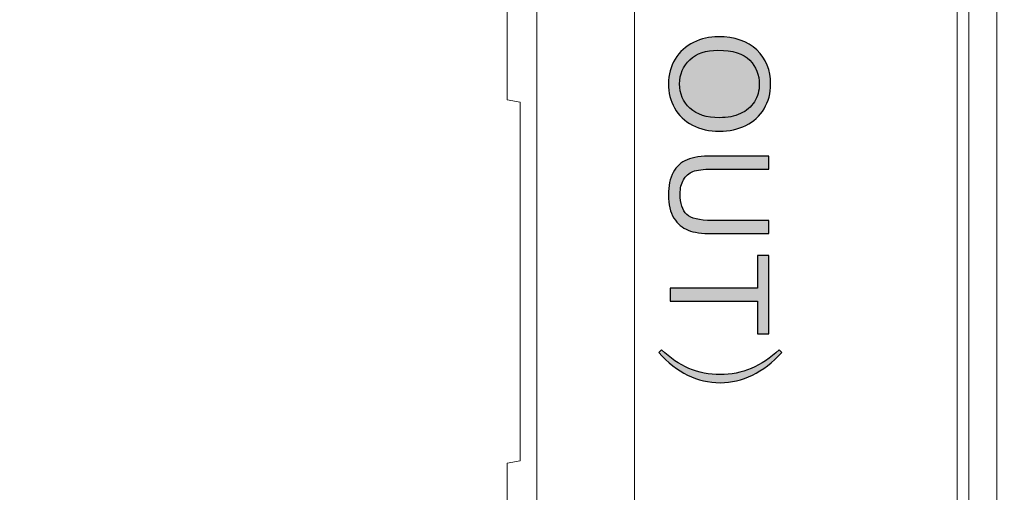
# Model space of a CAD drawing. Header units: millimetres. Extents: x -296 to 295, y -209 to 209.
# Tile 4 of 120: x -246 to -230, y -151 to -144. Entities that reach past the tile are written whole.
import ezdxf

# ---------------------------------------------------------------- set-up
doc = ezdxf.new("R2010")
doc.units = ezdxf.units.MM
doc.header["$MEASUREMENT"] = 0
doc.layers.add('layer 1', color=7, linetype='Continuous')

msp = doc.modelspace()

# ---------------------------------------------------------------- hatches: boundary and pattern name
at = {"layer": 'layer 1'}
h = msp.add_hatch(color=250, dxfattribs=at)
edge = h.paths.add_edge_path()
edge.add_spline(control_points=[(-234.8575, -144.3356), (-234.6063, -144.3356), (-234.4095, -144.4033), (-234.2673, -144.5385), (-234.1252, -144.6736), (-234.0542, -144.8478), (-234.0542, -145.0616), (-234.0542, -145.2017), (-234.0878, -145.3276), (-234.1544, -145.4402), (-234.2211, -145.5524), (-234.3142, -145.6381), (-234.4338, -145.697), (-234.5531, -145.7559), (-234.6885, -145.7855), (-234.8399, -145.7855), (-234.9934, -145.7855), (-235.1309, -145.7545), (-235.2519, -145.6924), (-235.3733, -145.6303), (-235.465, -145.5425), (-235.5271, -145.4289), (-235.5896, -145.3149), (-235.6206, -145.1922), (-235.6206, -145.0606), (-235.6206, -144.9177), (-235.586, -144.7903), (-235.5172, -144.6778), (-235.4484, -144.5656), (-235.3546, -144.4802), (-235.2354, -144.4224), (-235.1165, -144.3645), (-234.9905, -144.3356), (-234.8575, -144.3356)], knot_values=[0, 0, 0, 0, 0.0909091, 0.0909091, 0.0909091, 0.1818182, 0.1818182, 0.1818182, 0.2727273, 0.2727273, 0.2727273, 0.3636364, 0.3636364, 0.3636364, 0.4545455, 0.4545455, 0.4545455, 0.5454545, 0.5454545, 0.5454545, 0.6363636, 0.6363636, 0.6363636, 0.7272727, 0.7272727, 0.7272727, 0.8181818, 0.8181818, 0.8181818, 0.9090909, 0.9090909, 0.9090909, 1, 1, 1, 1], degree=3, periodic=1)
h = msp.add_hatch(color=250, dxfattribs=at)
edge = h.paths.add_edge_path()
edge.add_spline(control_points=[(-234.8611, -144.543), (-235.0434, -144.543), (-235.187, -144.5921), (-235.2918, -144.6901), (-235.3966, -144.7882), (-235.4491, -144.9113), (-235.4491, -145.0595), (-235.4491, -145.2105), (-235.3962, -145.3343), (-235.2904, -145.4321), (-235.1846, -145.5294), (-235.0343, -145.5781), (-234.8395, -145.5781), (-234.7164, -145.5781), (-234.6088, -145.5573), (-234.5171, -145.5157), (-234.4254, -145.474), (-234.3541, -145.413), (-234.3037, -145.3329), (-234.2532, -145.2525), (-234.2278, -145.1625), (-234.2278, -145.0627), (-234.2278, -144.9209), (-234.2765, -144.7988), (-234.3739, -144.6965), (-234.4712, -144.5942), (-234.6335, -144.543), (-234.8611, -144.543)], knot_values=[0, 0, 0, 0, 0.1111111, 0.1111111, 0.1111111, 0.2222222, 0.2222222, 0.2222222, 0.3333333, 0.3333333, 0.3333333, 0.4444444, 0.4444444, 0.4444444, 0.5555556, 0.5555556, 0.5555556, 0.6666667, 0.6666667, 0.6666667, 0.7777778, 0.7777778, 0.7777778, 0.8888889, 0.8888889, 0.8888889, 1, 1, 1, 1], degree=3, periodic=1)
h = msp.add_hatch(color=250, dxfattribs=at)
edge = h.paths.add_edge_path()
edge.add_spline(control_points=[(-234.0796, -147.1537), (-234.0796, -147.1537), (-234.0796, -147.3548), (-234.0796, -147.3548), (-234.0796, -147.3548), (-234.9549, -147.3548), (-234.9549, -147.3548), (-235.1073, -147.3548), (-235.2283, -147.3375), (-235.3179, -147.3033), (-235.4072, -147.2687), (-235.4802, -147.2066), (-235.5363, -147.117), (-235.5924, -147.0271), (-235.6206, -146.9096), (-235.6206, -146.7635), (-235.6206, -146.6221), (-235.5963, -146.506), (-235.5472, -146.416), (-235.4982, -146.3257), (-235.4276, -146.2615), (-235.3348, -146.2231), (-235.2421, -146.1846), (-235.1154, -146.1652), (-234.9549, -146.1652), (-234.9549, -146.1652), (-234.0796, -146.1652), (-234.0796, -146.1652), (-234.0796, -146.1652), (-234.0796, -146.3663), (-234.0796, -146.3663), (-234.0796, -146.3663), (-234.9545, -146.3663), (-234.9545, -146.3663), (-235.0861, -146.3663), (-235.1835, -146.3787), (-235.2456, -146.403), (-235.308, -146.4273), (-235.3564, -146.469), (-235.3899, -146.5286), (-235.4237, -146.5879), (-235.4407, -146.6605), (-235.4407, -146.7463), (-235.4407, -146.893), (-235.4072, -146.9978), (-235.3405, -147.0602), (-235.2735, -147.1227), (-235.145, -147.1537), (-234.9545, -147.1537), (-234.9545, -147.1537), (-234.0796, -147.1537), (-234.0796, -147.1537)], knot_values=[0, 0, 0, 0, 0.0588235, 0.0588235, 0.0588235, 0.1176471, 0.1176471, 0.1176471, 0.1764706, 0.1764706, 0.1764706, 0.2352941, 0.2352941, 0.2352941, 0.2941176, 0.2941176, 0.2941176, 0.3529412, 0.3529412, 0.3529412, 0.4117647, 0.4117647, 0.4117647, 0.4705882, 0.4705882, 0.4705882, 0.5294118, 0.5294118, 0.5294118, 0.5882353, 0.5882353, 0.5882353, 0.6470588, 0.6470588, 0.6470588, 0.7058824, 0.7058824, 0.7058824, 0.7647059, 0.7647059, 0.7647059, 0.8235294, 0.8235294, 0.8235294, 0.8823529, 0.8823529, 0.8823529, 0.9411765, 0.9411765, 0.9411765, 1, 1, 1, 1], degree=3, periodic=1)
h = msp.add_hatch(color=250, dxfattribs=at)
edge = h.paths.add_edge_path()
edge.add_spline(control_points=[(-235.5952, -148.1924), (-235.5952, -148.1924), (-234.2574, -148.1924), (-234.2574, -148.1924), (-234.2574, -148.1924), (-234.2574, -147.6929), (-234.2574, -147.6929), (-234.2574, -147.6929), (-234.0796, -147.6929), (-234.0796, -147.6929), (-234.0796, -147.6929), (-234.0796, -148.8931), (-234.0796, -148.8931), (-234.0796, -148.8931), (-234.2574, -148.8931), (-234.2574, -148.8931), (-234.2574, -148.8931), (-234.2574, -148.3935), (-234.2574, -148.3935), (-234.2574, -148.3935), (-235.5952, -148.3935), (-235.5952, -148.3935), (-235.5952, -148.3935), (-235.5952, -148.1924), (-235.5952, -148.1924)], knot_values=[0, 0, 0, 0, 0.125, 0.125, 0.125, 0.25, 0.25, 0.25, 0.375, 0.375, 0.375, 0.5, 0.5, 0.5, 0.625, 0.625, 0.625, 0.75, 0.75, 0.75, 0.875, 0.875, 0.875, 1, 1, 1, 1], degree=3, periodic=1)
h = msp.add_hatch(color=250, dxfattribs=at)
edge = h.paths.add_edge_path()
edge.add_spline(control_points=[(-234.3509, -149.4228), (-234.1992, -149.3593), (-234.0574, -149.2644), (-233.9251, -149.1374), (-233.9251, -149.1374), (-233.8835, -149.179), (-233.8835, -149.179), (-234.0271, -149.3331), (-234.177, -149.4489), (-234.3344, -149.5261), (-234.4913, -149.6034), (-234.6554, -149.6418), (-234.8261, -149.6418), (-235.0025, -149.6418), (-235.1694, -149.6034), (-235.3264, -149.5261), (-235.4837, -149.4489), (-235.6312, -149.3331), (-235.7688, -149.179), (-235.7688, -149.179), (-235.7275, -149.1374), (-235.7275, -149.1374), (-235.5952, -149.2644), (-235.4548, -149.3593), (-235.3059, -149.4228), (-235.157, -149.4863), (-234.9972, -149.518), (-234.8261, -149.518), (-234.661, -149.518), (-234.5023, -149.4863), (-234.3509, -149.4228)], knot_values=[0, 0, 0, 0, 0.1, 0.1, 0.1, 0.2, 0.2, 0.2, 0.3, 0.3, 0.3, 0.4, 0.4, 0.4, 0.5, 0.5, 0.5, 0.6, 0.6, 0.6, 0.7, 0.7, 0.7, 0.8, 0.8, 0.8, 0.9, 0.9, 0.9, 1, 1, 1, 1], degree=3, periodic=1)

# ---------------------------------------------------------------- linework, layer by layer
at = {"layer": 'layer 1', "color": 1, "lineweight": 0}
msp.add_open_spline([(295.3283, 209.2747), (295.3283, 209.2747), (295.3283, -208.9236), (295.3283, -208.9236), (295.3283, -208.9236), (-296.1944, -208.9236), (-296.1944, -208.9236), (-296.1944, -208.9236), (-296.1944, 209.2747), (-296.1944, 209.2747), (-296.1944, 209.2747), (295.3283, 209.2747), (295.3283, 209.2747)], degree=3, knots=[0, 0, 0, 0, 0.25, 0.25, 0.25, 0.5, 0.5, 0.5, 0.75, 0.75, 0.75, 1, 1, 1, 1], dxfattribs=at)
at = {"layer": 'layer 1', "color": 5, "lineweight": 0}
msp.add_open_spline([(-281.2487, 194.7284), (-281.2487, 194.7284), (-281.2487, -197.0649), (-281.2487, -197.0649), (-281.2487, -197.0649), (283.3586, -197.0649), (283.3586, -197.0649)], degree=3, knots=[0, 0, 0, 0, 0.5, 0.5, 0.5, 1, 1, 1, 1], dxfattribs=at)
at = {"layer": 'layer 1', "lineweight": 9}
for points in [[(-237.6342, -168.6581), (-237.6342, -168.6581), (-237.6342, -34.8388), (-237.6342, -34.8388)], [(-236.1406, -174.5897), (-236.1406, -174.5897), (-236.1406, -34.8388), (-236.1406, -34.8388)], [(-231.1942, -119.7638), (-231.1942, -119.7638), (-231.1942, -160.2388), (-231.1942, -160.2388)], [(-231.0174, -160.2388), (-231.0174, -160.2388), (-231.0174, -119.7638), (-231.0174, -119.7638)], [(-230.5906, -119.7638), (-230.5906, -119.7638), (-230.5906, -160.2388), (-230.5906, -160.2388)], [(-238.0906, -145.3035), (-238.0906, -145.3035), (-238.0906, -136.3388), (-238.0906, -136.3388)], [(-237.8906, -145.3388), (-237.8906, -145.3388), (-238.0906, -145.3035), (-238.0906, -145.3035)], [(-237.8906, -145.3388), (-237.8906, -145.3388), (-237.8906, -150.8388), (-237.8906, -150.8388)], [(-237.8906, -150.8388), (-237.8906, -150.8388), (-238.0906, -150.874), (-238.0906, -150.874)], [(-238.0906, -173.7888), (-238.0906, -173.7888), (-238.0906, -150.874), (-238.0906, -150.874)]]:
    msp.add_open_spline(points, degree=3, dxfattribs=at)
at = {"layer": 'layer 1', "color": 250}
for points, knots in [([(-234.8575, -144.3356), (-234.6063, -144.3356), (-234.4095, -144.4033), (-234.2673, -144.5385), (-234.1252, -144.6736), (-234.0542, -144.8478), (-234.0542, -145.0616), (-234.0542, -145.2017), (-234.0878, -145.3276), (-234.1544, -145.4402), (-234.2211, -145.5524), (-234.3142, -145.6381), (-234.4338, -145.697), (-234.5531, -145.7559), (-234.6885, -145.7855), (-234.8399, -145.7855), (-234.9934, -145.7855), (-235.1309, -145.7545), (-235.2519, -145.6924), (-235.3733, -145.6303), (-235.465, -145.5425), (-235.5271, -145.4289), (-235.5896, -145.3149), (-235.6206, -145.1922), (-235.6206, -145.0606), (-235.6206, -144.9177), (-235.586, -144.7903), (-235.5172, -144.6778), (-235.4484, -144.5656), (-235.3546, -144.4802), (-235.2354, -144.4224), (-235.1165, -144.3645), (-234.9905, -144.3356), (-234.8575, -144.3356)], [0, 0, 0, 0, 0.0909091, 0.0909091, 0.0909091, 0.1818182, 0.1818182, 0.1818182, 0.2727273, 0.2727273, 0.2727273, 0.3636364, 0.3636364, 0.3636364, 0.4545455, 0.4545455, 0.4545455, 0.5454545, 0.5454545, 0.5454545, 0.6363636, 0.6363636, 0.6363636, 0.7272727, 0.7272727, 0.7272727, 0.8181818, 0.8181818, 0.8181818, 0.9090909, 0.9090909, 0.9090909, 1, 1, 1, 1]), ([(-234.8611, -144.543), (-235.0434, -144.543), (-235.187, -144.5921), (-235.2918, -144.6901), (-235.3966, -144.7882), (-235.4491, -144.9113), (-235.4491, -145.0595), (-235.4491, -145.2105), (-235.3962, -145.3343), (-235.2904, -145.4321), (-235.1846, -145.5294), (-235.0343, -145.5781), (-234.8395, -145.5781), (-234.7164, -145.5781), (-234.6088, -145.5573), (-234.5171, -145.5157), (-234.4254, -145.474), (-234.3541, -145.413), (-234.3037, -145.3329), (-234.2532, -145.2525), (-234.2278, -145.1625), (-234.2278, -145.0627), (-234.2278, -144.9209), (-234.2765, -144.7988), (-234.3739, -144.6965), (-234.4712, -144.5942), (-234.6335, -144.543), (-234.8611, -144.543)], [0, 0, 0, 0, 0.1111111, 0.1111111, 0.1111111, 0.2222222, 0.2222222, 0.2222222, 0.3333333, 0.3333333, 0.3333333, 0.4444444, 0.4444444, 0.4444444, 0.5555556, 0.5555556, 0.5555556, 0.6666667, 0.6666667, 0.6666667, 0.7777778, 0.7777778, 0.7777778, 0.8888889, 0.8888889, 0.8888889, 1, 1, 1, 1]), ([(-234.0796, -147.1537), (-234.0796, -147.1537), (-234.0796, -147.3548), (-234.0796, -147.3548), (-234.0796, -147.3548), (-234.9549, -147.3548), (-234.9549, -147.3548), (-235.1073, -147.3548), (-235.2283, -147.3375), (-235.3179, -147.3033), (-235.4072, -147.2687), (-235.4802, -147.2066), (-235.5363, -147.117), (-235.5924, -147.0271), (-235.6206, -146.9096), (-235.6206, -146.7635), (-235.6206, -146.6221), (-235.5963, -146.506), (-235.5472, -146.416), (-235.4982, -146.3257), (-235.4276, -146.2615), (-235.3348, -146.2231), (-235.2421, -146.1846), (-235.1154, -146.1652), (-234.9549, -146.1652), (-234.9549, -146.1652), (-234.0796, -146.1652), (-234.0796, -146.1652), (-234.0796, -146.1652), (-234.0796, -146.3663), (-234.0796, -146.3663), (-234.0796, -146.3663), (-234.9545, -146.3663), (-234.9545, -146.3663), (-235.0861, -146.3663), (-235.1835, -146.3787), (-235.2456, -146.403), (-235.308, -146.4273), (-235.3564, -146.469), (-235.3899, -146.5286), (-235.4237, -146.5879), (-235.4407, -146.6605), (-235.4407, -146.7463), (-235.4407, -146.893), (-235.4072, -146.9978), (-235.3405, -147.0602), (-235.2735, -147.1227), (-235.145, -147.1537), (-234.9545, -147.1537), (-234.9545, -147.1537), (-234.0796, -147.1537), (-234.0796, -147.1537)], [0, 0, 0, 0, 0.0588235, 0.0588235, 0.0588235, 0.1176471, 0.1176471, 0.1176471, 0.1764706, 0.1764706, 0.1764706, 0.2352941, 0.2352941, 0.2352941, 0.2941176, 0.2941176, 0.2941176, 0.3529412, 0.3529412, 0.3529412, 0.4117647, 0.4117647, 0.4117647, 0.4705882, 0.4705882, 0.4705882, 0.5294118, 0.5294118, 0.5294118, 0.5882353, 0.5882353, 0.5882353, 0.6470588, 0.6470588, 0.6470588, 0.7058824, 0.7058824, 0.7058824, 0.7647059, 0.7647059, 0.7647059, 0.8235294, 0.8235294, 0.8235294, 0.8823529, 0.8823529, 0.8823529, 0.9411765, 0.9411765, 0.9411765, 1, 1, 1, 1]), ([(-235.5952, -148.1924), (-235.5952, -148.1924), (-234.2574, -148.1924), (-234.2574, -148.1924), (-234.2574, -148.1924), (-234.2574, -147.6929), (-234.2574, -147.6929), (-234.2574, -147.6929), (-234.0796, -147.6929), (-234.0796, -147.6929), (-234.0796, -147.6929), (-234.0796, -148.8931), (-234.0796, -148.8931), (-234.0796, -148.8931), (-234.2574, -148.8931), (-234.2574, -148.8931), (-234.2574, -148.8931), (-234.2574, -148.3935), (-234.2574, -148.3935), (-234.2574, -148.3935), (-235.5952, -148.3935), (-235.5952, -148.3935), (-235.5952, -148.3935), (-235.5952, -148.1924), (-235.5952, -148.1924)], [0, 0, 0, 0, 0.125, 0.125, 0.125, 0.25, 0.25, 0.25, 0.375, 0.375, 0.375, 0.5, 0.5, 0.5, 0.625, 0.625, 0.625, 0.75, 0.75, 0.75, 0.875, 0.875, 0.875, 1, 1, 1, 1]), ([(-234.3509, -149.4228), (-234.1992, -149.3593), (-234.0574, -149.2644), (-233.9251, -149.1374), (-233.9251, -149.1374), (-233.8835, -149.179), (-233.8835, -149.179), (-234.0271, -149.3331), (-234.177, -149.4489), (-234.3344, -149.5261), (-234.4913, -149.6034), (-234.6554, -149.6418), (-234.8261, -149.6418), (-235.0025, -149.6418), (-235.1694, -149.6034), (-235.3264, -149.5261), (-235.4837, -149.4489), (-235.6312, -149.3331), (-235.7688, -149.179), (-235.7688, -149.179), (-235.7275, -149.1374), (-235.7275, -149.1374), (-235.5952, -149.2644), (-235.4548, -149.3593), (-235.3059, -149.4228), (-235.157, -149.4863), (-234.9972, -149.518), (-234.8261, -149.518), (-234.661, -149.518), (-234.5023, -149.4863), (-234.3509, -149.4228)], [0, 0, 0, 0, 0.1, 0.1, 0.1, 0.2, 0.2, 0.2, 0.3, 0.3, 0.3, 0.4, 0.4, 0.4, 0.5, 0.5, 0.5, 0.6, 0.6, 0.6, 0.7, 0.7, 0.7, 0.8, 0.8, 0.8, 0.9, 0.9, 0.9, 1, 1, 1, 1])]:
    msp.add_open_spline(points, degree=3, knots=knots, dxfattribs=at)

doc.saveas('drawing.dxf')
